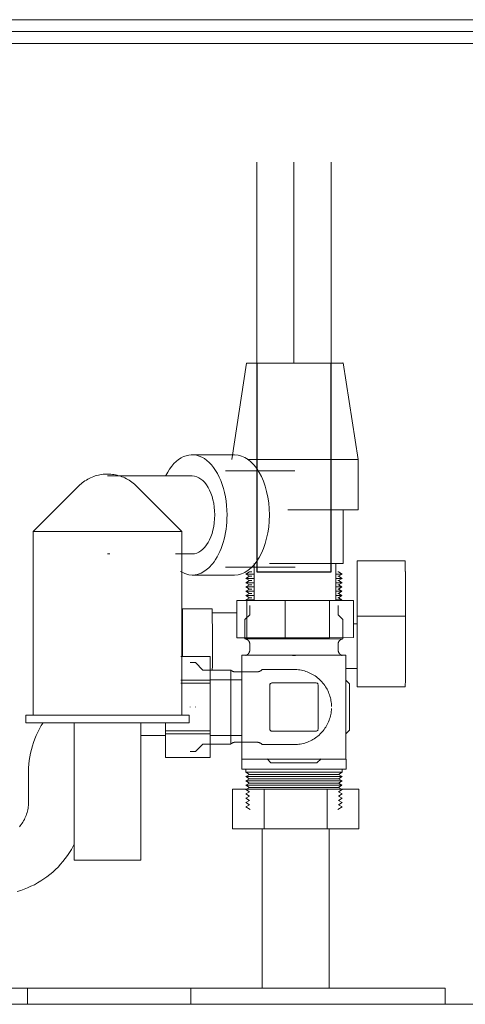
# Model space of a CAD drawing. Header units: millimetres. Extents: x -21756 to -17416, y -600 to 2500.
# Tile 13 of 23: x -20158 to -20038, y 1900 to 2165. Entities that reach past the tile are written whole.
import ezdxf

# ---------------------------------------------------------------- set-up
doc = ezdxf.new("R2010")
doc.units = ezdxf.units.MM
for name, color, linetype, lineweight in [('A-DETL-THIN', 151, 'Continuous', 25), ('M-EQPM', 50, 'Continuous', 18), ('P-PIPE', 3, 'Continuous', 18), ('P-PIPE-CNTR', 3, 'Continuous', 18)]:
    doc.layers.add(name, color=color, linetype=linetype, lineweight=lineweight)

# ---------------------------------------------------------------- blocks, each defined once
blk = doc.blocks.new('HC_Heat Pump_GM_Saunier Duval_GeniaSet TEK_IS_kit complet_2C - HA 10-7_2 STB-985960-Elévation Sud')
at = {"layer": 'M-EQPM'}
for p, q in [((-20096.5, 2072.77), (-20100.48, 2046.76)), ((-20066.48, 2046.79), (-20070.5, 2072.79)), ((-20099.76, 2048.06), (-20111.17, 2048.06)), ((-20066.47, 2033.23), (-20066.48, 2046.79)), ((-20083.48, 2043.78), (-20102.22, 2043.75)), ((-20111.17, 2042.36), (-20133.98, 2042.36)), ((-20141.76, 2039.64), (-20153.98, 2027.42)), ((-20113.98, 2027.42), (-20126.2, 2039.64)), ((-20070.46, 2018.79), (-20070.47, 2033.23)), ((-20153.98, 2027.42), (-20153.98, 1977.86)), ((-20153.98, 2027.42), (-20150.27, 2027.42)), ((-20150.27, 2027.42), (-20113.98, 2027.42)), ((-20113.98, 1977.86), (-20113.98, 2027.42)), ((-20133.98, 2021.36), (-20133.36, 2021.36)), ((-20115.66, 2021.36), (-20111.17, 2021.36)), ((-20053.75, 2019.49), (-20066.75, 2019.49)), ((-20102.19, 2017.75), (-20083.45, 2017.78)), ((-20095.74, 2016.51), (-20096.75, 2015.93)), ((-20095.12, 2016.51), (-20095.74, 2016.51)), ((-20094.46, 2018.75), (-20094.45, 2008.77)), ((-20072.45, 2008.79), (-20072.46, 2018.79)), ((-20071.76, 2016.51), (-20071.97, 2016.51)), ((-20070.75, 2015.93), (-20071.76, 2016.51)), ((-20066.74, 2004.56), (-20066.74, 2016.65)), ((-20053.74, 2016.65), (-20053.74, 2004.56)), ((-20111.17, 2015.66), (-20099.76, 2015.66)), ((-20096.75, 2015.93), (-20095.74, 2015.35)), ((-20094.51, 2015.93), (-20096.75, 2015.93)), ((-20095.74, 2015.35), (-20096.75, 2014.76)), ((-20096.75, 2014.76), (-20095.74, 2014.18)), ((-20094.51, 2014.76), (-20096.75, 2014.76)), ((-20095.74, 2014.18), (-20096.75, 2013.6)), ((-20096.75, 2013.6), (-20095.74, 2013.02)), ((-20094.51, 2013.6), (-20096.75, 2013.6)), ((-20095.12, 2015.35), (-20095.74, 2015.35)), ((-20095.12, 2014.18), (-20095.74, 2014.18)), ((-20070.75, 2015.93), (-20072.42, 2015.93)), ((-20070.75, 2014.76), (-20072.42, 2014.76)), ((-20070.75, 2013.6), (-20072.42, 2013.6)), ((-20071.76, 2015.35), (-20071.97, 2015.35)), ((-20071.76, 2014.18), (-20071.97, 2014.18)), ((-20071.76, 2015.35), (-20070.75, 2015.93)), ((-20070.75, 2014.76), (-20071.76, 2015.35)), ((-20071.76, 2014.18), (-20070.75, 2014.76)), ((-20070.75, 2013.6), (-20071.76, 2014.18)), ((-20071.76, 2013.02), (-20070.75, 2013.6)), ((-20095.74, 2013.02), (-20096.69, 2012.44)), ((-20096.69, 2012.44), (-20095.74, 2011.85)), ((-20094.51, 2012.44), (-20096.69, 2012.44)), ((-20095.74, 2011.85), (-20096.69, 2011.31)), ((-20096.69, 2011.31), (-20095.74, 2010.73)), ((-20094.5, 2011.31), (-20096.69, 2011.31)), ((-20095.12, 2013.02), (-20095.74, 2013.02)), ((-20095.12, 2011.85), (-20095.74, 2011.85)), ((-20070.81, 2012.44), (-20072.43, 2012.44)), ((-20070.81, 2011.31), (-20072.43, 2011.31)), ((-20071.76, 2013.02), (-20071.97, 2013.02)), ((-20071.76, 2011.85), (-20071.97, 2011.85)), ((-20070.81, 2012.44), (-20071.76, 2013.02)), ((-20071.76, 2011.85), (-20070.81, 2012.44)), ((-20070.81, 2011.31), (-20071.76, 2011.85)), ((-20071.76, 2010.73), (-20070.81, 2011.31)), ((-20099.18, 2008.77), (-20096.44, 2008.76)), ((-20099.17, 1998.77), (-20099.18, 2008.77)), ((-20095.74, 2010.73), (-20096.69, 2010.15)), ((-20096.69, 2010.15), (-20095.74, 2009.56)), ((-20094.5, 2010.15), (-20096.69, 2010.15)), ((-20095.74, 2009.56), (-20096.69, 2009.02)), ((-20096.69, 2009.02), (-20096.27, 2008.76)), ((-20094.49, 2009.02), (-20096.69, 2009.02)), ((-20096.44, 2008.76), (-20086.09, 2008.77)), ((-20096.44, 1998.76), (-20096.44, 2008.76)), ((-20095.12, 2010.73), (-20095.74, 2010.73)), ((-20095.08, 2009.56), (-20095.74, 2009.56)), ((-20086.09, 2008.77), (-20074.19, 2008.78)), ((-20086.09, 1998.77), (-20086.09, 2008.77)), ((-20074.19, 2008.78), (-20067.72, 2008.79)), ((-20074.19, 1998.78), (-20074.19, 2008.78)), ((-20070.81, 2010.15), (-20072.43, 2010.15)), ((-20070.81, 2009.02), (-20072.43, 2009.02)), ((-20071.76, 2010.73), (-20071.97, 2010.73)), ((-20071.76, 2009.56), (-20071.97, 2009.56)), ((-20070.81, 2010.15), (-20071.76, 2010.73)), ((-20071.76, 2009.56), (-20070.81, 2010.15)), ((-20070.81, 2009.02), (-20071.76, 2009.56)), ((-20071.2, 2008.78), (-20070.81, 2009.02)), ((-20067.71, 1998.79), (-20067.72, 2008.79)), ((-20105.75, 2006.51), (-20113.75, 2006.51)), ((-20095.65, 2007.44), (-20095.65, 2004.95)), ((-20071.85, 2004.95), (-20071.85, 2007.44)), ((-20099.18, 2005.51), (-20105.75, 2005.51)), ((-20095.65, 2004.95), (-20096.95, 2003.65)), ((-20096.95, 2003.65), (-20096.95, 1998.47)), ((-20070.55, 2003.65), (-20071.85, 2004.95)), ((-20070.55, 1998.47), (-20070.55, 2003.65)), ((-20066.74, 2004.56), (-20053.74, 2004.56)), ((-20066.75, 2002.51), (-20067.71, 2002.51)), ((-20096.44, 1998.76), (-20099.17, 1998.77)), ((-20096.95, 1998.47), (-20083.75, 1998.47)), ((-20086.09, 1998.77), (-20096.44, 1998.76)), ((-20074.19, 1998.78), (-20086.09, 1998.77)), ((-20083.75, 1998.47), (-20070.55, 1998.47)), ((-20067.71, 1998.79), (-20074.19, 1998.78)), ((-20095.64, 1997.04), (-20095.64, 1995.49)), ((-20071.85, 1995.49), (-20071.85, 1997.04)), ((-20106.35, 1993.69), (-20114.26, 1993.69)), ((-20106.35, 1993.68), (-20114.26, 1993.68)), ((-20106.35, 1993.68), (-20106.35, 1987.29)), ((-20069.75, 1994.08), (-20097.75, 1994.08)), ((-20097.75, 1994.08), (-20097.75, 1992.46)), ((-20097.75, 1967.71), (-20097.75, 1992.46)), ((-20084.18, 1994), (-20083.75, 1994)), ((-20083.75, 1994), (-20083.31, 1994)), ((-20069.75, 1992.46), (-20069.75, 1994.08)), ((-20069.75, 1992.46), (-20069.75, 1967.71)), ((-20110.27, 1992.07), (-20111.75, 1992.07)), ((-20108.27, 1990.07), (-20110.27, 1992.07)), ((-20100.75, 1990.07), (-20108.27, 1990.07)), ((-20100.75, 1990.07), (-20100.75, 1980.09)), ((-20083.75, 1990.22), (-20092.27, 1990.22)), ((-20069.75, 1990.51), (-20066.75, 1990.51)), ((-20114.26, 1987.29), (-20106.35, 1987.29)), ((-20097.75, 1987.43), (-20106.35, 1987.43)), ((-20106.35, 1986.49), (-20106.35, 1987.29)), ((-20093.74, 1989.58), (-20099.57, 1989.58)), ((-20068.75, 1986.31), (-20069.75, 1987.31)), ((-20106.35, 1986.49), (-20114.26, 1986.49)), ((-20106.35, 1986.49), (-20106.35, 1973.7)), ((-20090.25, 1986.04), (-20090.25, 1974.13)), ((-20077.75, 1986.59), (-20089.7, 1986.59)), ((-20077.25, 1974.13), (-20077.25, 1986.09)), ((-20068.75, 1973.88), (-20068.75, 1986.31)), ((-20066.75, 1985.51), (-20053.75, 1985.51)), ((-20111.75, 1980.17), (-20111.75, 1980.09)), ((-20110.27, 1980.09), (-20110.27, 1980.17)), ((-20100.75, 1980.09), (-20100.75, 1970.12)), ((-20155.98, 1977.86), (-20155.98, 1975.86)), ((-20155.98, 1977.86), (-20151.9, 1977.86)), ((-20151.9, 1977.86), (-20111.98, 1977.86)), ((-20111.98, 1975.86), (-20111.98, 1977.86)), ((-20155.98, 1975.86), (-20151.9, 1975.86)), ((-20151.9, 1975.86), (-20111.98, 1975.86)), ((-20142.98, 1975.86), (-20142.98, 1938.86)), ((-20124.98, 1938.86), (-20124.98, 1975.86)), ((-20118.35, 1973.7), (-20118.35, 1975.86)), ((-20069.75, 1972.88), (-20068.75, 1973.88)), ((-20125.02, 1972.41), (-20118.35, 1972.41)), ((-20118.35, 1973.7), (-20118.35, 1972.9)), ((-20118.35, 1973.7), (-20106.35, 1973.7)), ((-20118.35, 1966.5), (-20118.35, 1972.9)), ((-20106.35, 1972.9), (-20118.35, 1972.9)), ((-20106.35, 1972.9), (-20106.35, 1973.7)), ((-20106.35, 1972.9), (-20106.35, 1966.5)), ((-20106.35, 1972.41), (-20097.75, 1972.41)), ((-20089.71, 1973.59), (-20077.78, 1973.59)), ((-20110.27, 1968.11), (-20108.27, 1970.12)), ((-20108.27, 1970.12), (-20100.75, 1970.12)), ((-20099.57, 1970.61), (-20093.74, 1970.61)), ((-20092.27, 1969.96), (-20083.75, 1969.96)), ((-20118.35, 1966.5), (-20106.35, 1966.5)), ((-20118.35, 1966.5), (-20106.35, 1966.5)), ((-20111.75, 1968.11), (-20110.27, 1968.11)), ((-20097.79, 1966.07), (-20097.79, 1963.34)), ((-20097.75, 1967.71), (-20097.75, 1966.07)), ((-20097.75, 1966.07), (-20069.75, 1966.07)), ((-20091, 1966.13), (-20089.96, 1965.09)), ((-20077.54, 1965.09), (-20076.46, 1966.17)), ((-20069.75, 1966.07), (-20069.75, 1967.71)), ((-20069.71, 1963.34), (-20069.71, 1966.07)), ((-20083.73, 1963.34), (-20097.79, 1963.34)), ((-20096.75, 1963.34), (-20096.75, 1962.51)), ((-20089.96, 1965.09), (-20077.54, 1965.09)), ((-20069.71, 1963.34), (-20083.73, 1963.34)), ((-20070.75, 1962.51), (-20070.75, 1963.34)), ((-20155.26, 1962.42), (-20155.26, 1954.41)), ((-20096.75, 1962.51), (-20095.74, 1961.92)), ((-20096.75, 1962.51), (-20083.73, 1962.51)), ((-20095.74, 1961.92), (-20096.75, 1961.34)), ((-20096.75, 1961.34), (-20095.74, 1960.76)), ((-20083.73, 1961.34), (-20096.75, 1961.34)), ((-20095.74, 1960.76), (-20096.75, 1960.18)), ((-20083.73, 1961.92), (-20095.74, 1961.92)), ((-20083.73, 1960.76), (-20095.74, 1960.76)), ((-20083.73, 1962.51), (-20070.75, 1962.51)), ((-20071.76, 1961.92), (-20083.73, 1961.92)), ((-20070.75, 1961.34), (-20083.73, 1961.34)), ((-20071.76, 1960.76), (-20083.73, 1960.76)), ((-20071.76, 1961.92), (-20070.75, 1962.51)), ((-20070.75, 1961.34), (-20071.76, 1961.92)), ((-20071.76, 1960.76), (-20070.75, 1961.34)), ((-20070.75, 1960.18), (-20071.76, 1960.76)), ((-20100.29, 1958), (-20091.79, 1958)), ((-20100.29, 1947.28), (-20100.29, 1958)), ((-20096.75, 1960.18), (-20095.74, 1959.6)), ((-20083.73, 1960.18), (-20096.75, 1960.18)), ((-20095.74, 1958.43), (-20096.75, 1957.85)), ((-20096.75, 1957.85), (-20095.74, 1957.27)), ((-20095.74, 1959.6), (-20096.69, 1959.02)), ((-20096.69, 1959.02), (-20095.74, 1958.43)), ((-20083.73, 1959.02), (-20096.69, 1959.02)), ((-20083.73, 1959.6), (-20095.74, 1959.6)), ((-20083.73, 1958.43), (-20095.74, 1958.43)), ((-20091.79, 1958), (-20074.79, 1958)), ((-20091.79, 1947.28), (-20091.79, 1958)), ((-20070.75, 1960.18), (-20083.73, 1960.18)), ((-20071.76, 1959.6), (-20083.73, 1959.6)), ((-20070.81, 1959.02), (-20083.73, 1959.02)), ((-20071.76, 1958.43), (-20083.73, 1958.43)), ((-20074.79, 1958), (-20066.29, 1958)), ((-20074.79, 1947.28), (-20074.79, 1958)), ((-20071.76, 1959.6), (-20070.75, 1960.18)), ((-20070.81, 1959.02), (-20071.76, 1959.6)), ((-20071.76, 1958.43), (-20070.81, 1959.02)), ((-20070.75, 1957.85), (-20071.76, 1958.43)), ((-20071.76, 1957.27), (-20070.75, 1957.85)), ((-20066.29, 1947.28), (-20066.29, 1958)), ((-20095.74, 1957.27), (-20096.75, 1956.69)), ((-20096.75, 1956.69), (-20095.74, 1956.11)), ((-20095.74, 1956.11), (-20096.75, 1955.52)), ((-20096.75, 1955.52), (-20095.74, 1954.94)), ((-20070.75, 1956.69), (-20071.76, 1957.27)), ((-20071.76, 1956.11), (-20070.75, 1956.69)), ((-20070.75, 1955.52), (-20071.76, 1956.11)), ((-20071.76, 1954.94), (-20070.75, 1955.52)), ((-20095.74, 1954.94), (-20096.75, 1954.36)), ((-20096.75, 1954.36), (-20095.74, 1953.78)), ((-20095.74, 1953.78), (-20096.75, 1953.2)), ((-20096.75, 1953.2), (-20095.56, 1952.51)), ((-20071.94, 1952.51), (-20070.75, 1953.2)), ((-20070.75, 1954.36), (-20071.76, 1954.94)), ((-20071.76, 1953.78), (-20070.75, 1954.36)), ((-20070.75, 1953.2), (-20071.76, 1953.78)), ((-20091.79, 1947.28), (-20100.29, 1947.28)), ((-20092.29, 1947.28), (-20092.29, 1904.39)), ((-20074.79, 1947.28), (-20091.79, 1947.28)), ((-20066.29, 1947.28), (-20074.79, 1947.28)), ((-20074.29, 1904.39), (-20074.29, 1947.28)), ((-20142.98, 1938.86), (-20141.31, 1938.86)), ((-20141.31, 1938.86), (-20124.98, 1938.86)), ((-20155.46, 1904.39), (-20176.29, 1904.39)), ((-20155.52, 1904.39), (-20155.52, 1900)), ((-20155.52, 1904.39), (-20111.52, 1904.39)), ((-20083.29, 1904.39), (-20111.55, 1904.39)), ((-20111.52, 1900), (-20111.52, 1904.39)), ((-20042.98, 1904.39), (-20083.29, 1904.39)), ((-20042.98, 1900), (-20042.98, 1904.39)), ((-20610.94, 1900), (-20019.94, 1900))]:
    blk.add_line(p, q, dxfattribs=at)
at = {"layer": 'M-EQPM', "flags": 128}
for points in [[(-20141.76, 2039.64), (-20141.44, 2039.94), (-20141.11, 2040.23), (-20140.77, 2040.51), (-20140.42, 2040.78), (-20140.06, 2041.03), (-20139.68, 2041.26), (-20139.3, 2041.48), (-20138.92, 2041.69), (-20138.52, 2041.88), (-20138.11, 2042.05), (-20137.7, 2042.21), (-20137.29, 2042.35), (-20136.86, 2042.47), (-20136.44, 2042.58), (-20136.01, 2042.67), (-20135.57, 2042.74), (-20135.14, 2042.8), (-20134.7, 2042.84), (-20134.26, 2042.86), (-20133.98, 2042.86)], [(-20133.98, 2042.86), (-20133.54, 2042.85), (-20133.1, 2042.82), (-20132.66, 2042.78), (-20132.23, 2042.72), (-20131.79, 2042.64), (-20131.36, 2042.54), (-20130.94, 2042.43), (-20130.52, 2042.3), (-20130.1, 2042.15), (-20129.69, 2041.99), (-20129.29, 2041.81), (-20128.9, 2041.62), (-20128.51, 2041.4), (-20128.14, 2041.18), (-20127.77, 2040.94), (-20127.41, 2040.68), (-20127.06, 2040.41), (-20126.73, 2040.13), (-20126.4, 2039.83), (-20126.2, 2039.64)], [(-20095.64, 1997.04), (-20095.65, 1997.09), (-20095.65, 1997.15), (-20095.66, 1997.21), (-20095.66, 1997.27), (-20095.67, 1997.32), (-20095.69, 1997.38), (-20095.7, 1997.43), (-20095.72, 1997.49), (-20095.74, 1997.54), (-20095.76, 1997.6), (-20095.78, 1997.65), (-20095.81, 1997.7), (-20095.84, 1997.75), (-20095.86, 1997.8), (-20095.9, 1997.85), (-20095.93, 1997.9), (-20095.97, 1997.94), (-20096, 1997.99), (-20096.04, 1998.03), (-20096.08, 1998.07), (-20096.12, 1998.11), (-20096.17, 1998.15), (-20096.21, 1998.18), (-20096.26, 1998.22), (-20096.31, 1998.25), (-20096.36, 1998.28), (-20096.41, 1998.31), (-20096.46, 1998.33), (-20096.51, 1998.36), (-20096.56, 1998.38), (-20096.62, 1998.4), (-20096.67, 1998.42), (-20096.73, 1998.43), (-20096.78, 1998.44), (-20096.84, 1998.46), (-20096.9, 1998.46), (-20096.95, 1998.47)], [(-20070.55, 1998.47), (-20070.61, 1998.46), (-20070.66, 1998.45), (-20070.72, 1998.44), (-20070.78, 1998.43), (-20070.83, 1998.41), (-20070.89, 1998.4), (-20070.94, 1998.38), (-20070.99, 1998.35), (-20071.05, 1998.33), (-20071.1, 1998.3), (-20071.15, 1998.27), (-20071.2, 1998.24), (-20071.24, 1998.21), (-20071.29, 1998.18), (-20071.34, 1998.14), (-20071.38, 1998.1), (-20071.42, 1998.06), (-20071.46, 1998.02), (-20071.5, 1997.98), (-20071.54, 1997.94), (-20071.57, 1997.89), (-20071.61, 1997.84), (-20071.64, 1997.79), (-20071.67, 1997.74), (-20071.69, 1997.69), (-20071.72, 1997.64), (-20071.74, 1997.59), (-20071.76, 1997.54), (-20071.78, 1997.48), (-20071.8, 1997.43), (-20071.81, 1997.37), (-20071.83, 1997.31), (-20071.84, 1997.26), (-20071.84, 1997.2), (-20071.85, 1997.14), (-20071.85, 1997.09), (-20071.85, 1997.04)], [(-20096.7, 1994), (-20096.64, 1994.02), (-20096.59, 1994.04), (-20096.53, 1994.07), (-20096.47, 1994.1), (-20096.42, 1994.13), (-20096.36, 1994.16), (-20096.31, 1994.2), (-20096.26, 1994.24), (-20096.21, 1994.28), (-20096.16, 1994.32), (-20096.12, 1994.36), (-20096.07, 1994.41), (-20096.03, 1994.45), (-20095.99, 1994.5), (-20095.95, 1994.55), (-20095.92, 1994.6), (-20095.88, 1994.66), (-20095.85, 1994.71), (-20095.82, 1994.77), (-20095.79, 1994.82), (-20095.77, 1994.88), (-20095.74, 1994.94), (-20095.72, 1995), (-20095.7, 1995.06), (-20095.69, 1995.12), (-20095.67, 1995.18), (-20095.66, 1995.25), (-20095.66, 1995.31), (-20095.65, 1995.37), (-20095.65, 1995.44), (-20095.64, 1995.49)], [(-20071.85, 1995.49), (-20071.85, 1995.43), (-20071.85, 1995.36), (-20071.84, 1995.3), (-20071.83, 1995.24), (-20071.82, 1995.18), (-20071.81, 1995.11), (-20071.79, 1995.05), (-20071.77, 1994.99), (-20071.75, 1994.93), (-20071.73, 1994.87), (-20071.7, 1994.82), (-20071.67, 1994.76), (-20071.64, 1994.7), (-20071.61, 1994.65), (-20071.58, 1994.6), (-20071.54, 1994.54), (-20071.5, 1994.49), (-20071.46, 1994.45), (-20071.42, 1994.4), (-20071.37, 1994.35), (-20071.33, 1994.31), (-20071.28, 1994.27), (-20071.23, 1994.23), (-20071.18, 1994.19), (-20071.12, 1994.16), (-20071.07, 1994.13), (-20071.02, 1994.09), (-20070.96, 1994.07), (-20070.9, 1994.04), (-20070.84, 1994.01), (-20070.79, 1994)], [(-20100.75, 1990.07), (-20100.7, 1990.02), (-20100.65, 1989.98), (-20100.6, 1989.94), (-20100.55, 1989.89), (-20100.49, 1989.86), (-20100.43, 1989.82), (-20100.38, 1989.79), (-20100.32, 1989.76), (-20100.26, 1989.73), (-20100.19, 1989.7), (-20100.13, 1989.68), (-20100.07, 1989.66), (-20100, 1989.64), (-20099.94, 1989.62), (-20099.87, 1989.61), (-20099.81, 1989.6), (-20099.74, 1989.59), (-20099.67, 1989.58), (-20099.61, 1989.58), (-20099.57, 1989.58)], [(-20093.74, 1989.58), (-20093.66, 1989.58), (-20093.58, 1989.59), (-20093.5, 1989.59), (-20093.42, 1989.61), (-20093.34, 1989.62), (-20093.26, 1989.64), (-20093.19, 1989.66), (-20093.11, 1989.68), (-20093.03, 1989.71), (-20092.96, 1989.74), (-20092.89, 1989.77), (-20092.81, 1989.81), (-20092.74, 1989.85), (-20092.68, 1989.89), (-20092.61, 1989.93), (-20092.54, 1989.98), (-20092.48, 1990.03), (-20092.42, 1990.08), (-20092.36, 1990.13), (-20092.3, 1990.19), (-20092.27, 1990.22)], [(-20083.75, 1990.22), (-20083.34, 1990.22), (-20082.94, 1990.19), (-20082.54, 1990.15), (-20082.13, 1990.1), (-20081.74, 1990.02), (-20081.34, 1989.93), (-20080.95, 1989.83), (-20080.56, 1989.71), (-20080.18, 1989.58), (-20079.8, 1989.42), (-20079.43, 1989.26), (-20079.07, 1989.08), (-20078.71, 1988.89), (-20078.37, 1988.68), (-20078.03, 1988.46), (-20077.7, 1988.22), (-20077.38, 1987.97), (-20077.07, 1987.71), (-20076.77, 1987.44), (-20076.48, 1987.15), (-20076.2, 1986.86), (-20075.94, 1986.55), (-20075.69, 1986.23), (-20075.45, 1985.9), (-20075.22, 1985.57), (-20075.01, 1985.22), (-20074.81, 1984.87), (-20074.63, 1984.51), (-20074.46, 1984.14), (-20074.31, 1983.76), (-20074.17, 1983.38), (-20074.04, 1983), (-20073.93, 1982.61), (-20073.84, 1982.21), (-20073.77, 1981.82), (-20073.7, 1981.42), (-20073.66, 1981.01), (-20073.63, 1980.61), (-20073.62, 1980.2)], [(-20073.63, 1979.69), (-20073.65, 1979.28), (-20073.69, 1978.88), (-20073.75, 1978.48), (-20073.82, 1978.08), (-20073.91, 1977.69), (-20074.01, 1977.29), (-20074.13, 1976.91), (-20074.27, 1976.52), (-20074.42, 1976.15), (-20074.58, 1975.78), (-20074.76, 1975.42), (-20074.96, 1975.06), (-20075.17, 1974.71), (-20075.39, 1974.37), (-20075.62, 1974.04), (-20075.87, 1973.72), (-20076.13, 1973.41), (-20076.41, 1973.11), (-20076.69, 1972.83), (-20076.99, 1972.55), (-20077.29, 1972.29), (-20077.61, 1972.03), (-20077.94, 1971.79), (-20078.27, 1971.57), (-20078.62, 1971.36), (-20078.97, 1971.16), (-20079.33, 1970.98), (-20079.7, 1970.81), (-20080.08, 1970.65), (-20080.46, 1970.51), (-20080.84, 1970.39), (-20081.23, 1970.28), (-20081.63, 1970.19), (-20082.03, 1970.11), (-20082.43, 1970.05), (-20082.83, 1970), (-20083.23, 1969.98), (-20083.64, 1969.96), (-20083.75, 1969.96)], [(-20151.33, 1975.86), (-20151.81, 1975.09), (-20152.29, 1974.22), (-20152.75, 1973.33), (-20153.17, 1972.42), (-20153.55, 1971.5), (-20153.89, 1970.56), (-20154.2, 1969.6), (-20154.47, 1968.64), (-20154.7, 1967.67), (-20154.89, 1966.68), (-20155.04, 1965.7), (-20155.15, 1964.7), (-20155.22, 1963.7), (-20155.25, 1962.7), (-20155.26, 1962.42)], [(-20099.57, 1970.61), (-20099.64, 1970.61), (-20099.7, 1970.6), (-20099.77, 1970.6), (-20099.84, 1970.59), (-20099.9, 1970.57), (-20099.97, 1970.56), (-20100.03, 1970.54), (-20100.1, 1970.52), (-20100.16, 1970.5), (-20100.22, 1970.47), (-20100.28, 1970.45), (-20100.34, 1970.42), (-20100.4, 1970.39), (-20100.46, 1970.35), (-20100.52, 1970.31), (-20100.57, 1970.27), (-20100.62, 1970.23), (-20100.68, 1970.19), (-20100.73, 1970.15), (-20100.75, 1970.12)], [(-20092.27, 1969.96), (-20092.32, 1970.02), (-20092.38, 1970.08), (-20092.44, 1970.13), (-20092.5, 1970.18), (-20092.57, 1970.23), (-20092.63, 1970.27), (-20092.7, 1970.32), (-20092.77, 1970.36), (-20092.84, 1970.39), (-20092.91, 1970.43), (-20092.99, 1970.46), (-20093.06, 1970.49), (-20093.14, 1970.51), (-20093.22, 1970.54), (-20093.29, 1970.56), (-20093.37, 1970.57), (-20093.45, 1970.59), (-20093.53, 1970.6), (-20093.61, 1970.6), (-20093.69, 1970.61), (-20093.74, 1970.61)], [(-20155.26, 1954.41), (-20155.26, 1954.01), (-20155.29, 1953.61), (-20155.33, 1953.21), (-20155.38, 1952.82), (-20155.45, 1952.43), (-20155.54, 1952.04), (-20155.64, 1951.65), (-20155.76, 1951.27), (-20155.9, 1950.89), (-20156.04, 1950.52), (-20156.21, 1950.16), (-20156.38, 1949.8), (-20156.57, 1949.45), (-20156.78, 1949.11), (-20157, 1948.77), (-20157.23, 1948.45), (-20157.48, 1948.13), (-20157.73, 1947.83)], [(-20158.33, 1930.38), (-20157.37, 1930.68), (-20156.43, 1931.01), (-20155.5, 1931.38), (-20154.59, 1931.79), (-20153.69, 1932.23), (-20152.81, 1932.71), (-20151.96, 1933.23), (-20151.12, 1933.77), (-20150.31, 1934.36), (-20149.52, 1934.97), (-20148.75, 1935.61), (-20148.01, 1936.29), (-20147.3, 1936.99), (-20146.62, 1937.72), (-20145.97, 1938.48), (-20145.35, 1939.26), (-20144.76, 1940.07), (-20144.2, 1940.9), (-20143.68, 1941.75), (-20143.19, 1942.63), (-20142.94, 1943.11)]]:
    blk.add_lwpolyline(points, dxfattribs=at)
at = {"layer": 'M-EQPM'}
for centre, radius, start, end in [((-20089.7, 1986.04), 0.549, 90, 180), ((-20089.7, 1986.04), 0.549, 105, 165), ((-20077.75, 1986.09), 0.5, 0, 90), ((-20077.75, 1986.09), 0.5, 15, 75), ((-20089.71, 1974.13), 0.537, 180, 270), ((-20089.71, 1974.13), 0.537, 195, 255), ((-20077.78, 1974.13), 0.533, 270, 0), ((-20077.78, 1974.13), 0.533, 285, 345)]:
    blk.add_arc(centre, radius, start, end, dxfattribs=at)
for centre, major_axis, ratio, start_param, end_param in [((-20083.5, 2072.78), (13, 0.01), 0.000561, 2.974959, 6.116552), ((-20083.5, 2072.78), (13, 0.01), 0.000561, 6.116552, 6.283272), ((-20111.17, 2031.86), (0, 16.2), 0.579895, 4.712389, 7.13995), ((-20099.76, 2031.86), (0, 16.2), 0.579895, 4.712389, 6.283185), ((-20083.48, 2046.78), (17, 0.01), 0.000561, 3.859259, 6.116552), ((-20083.48, 2046.78), (17, 0.01), 0.000561, 3.859259, 6.116552), ((-20083.48, 2046.78), (17, 0.01), 0.000561, 6.116552, 6.40625), ((-20083.48, 2046.78), (17, 0.01), 0.000561, 6.116552, 6.406289), ((-20111.17, 2031.86), (0, 10.5), 0.579895, 3.141593, 6.283185), ((-20083.47, 2033.22), (17, 0.01), 0.000561, 4.598742, 6.116552), ((-20083.47, 2033.22), (17, 0.01), 0.000561, 6.116552, 6.40625), ((-20111.17, 2031.86), (0, 16.2), 0.579895, 2.804179, 4.712389), ((-20099.76, 2031.86), (0, 16.2), 0.579895, 3.141593, 4.712389), ((-20066.75, 2015.49), (0, 4), 0.001682, 5.007232, 6.283185), ((-20053.75, 2015.49), (0, 4), 0.001682, 5.007232, 6.283185), ((-20083.46, 2018.78), (13, 0.01), 0.000561, 4.153056, 6.116552), ((-20083.46, 2018.78), (13, 0.01), 0.000561, 6.116552, 6.283185), ((-20083.45, 2008.78), (11, 0.01), 0.000561, 2.974959, 3.141593), ((-20113.75, 1996.51), (0, 10), 0.001682, 4.424757, 6.283185), ((-20105.75, 1996.51), (0, 10), 0.001682, 4.006701, 6.283185), ((-20066.75, 1996.51), (0, 11), 0.001682, 3.015732, 5.53294), ((-20053.75, 1996.51), (0, 11), 0.001682, 3.015732, 5.53294)]:
    blk.add_ellipse(centre, major_axis=major_axis, ratio=ratio, start_param=start_param, end_param=end_param, dxfattribs=at)

msp = doc.modelspace()

# ---------------------------------------------------------------- linework, layer by layer
at = {"layer": 'A-DETL-THIN', "color": 170}
for p, q in [((-20093.75, 2072.73), (-20093.75, 2046.8)), ((-20073.75, 2046.82), (-20073.75, 2072.75)), ((-20093.75, 2046.73), (-20093.75, 2044.1)), ((-20073.75, 2033.26), (-20073.75, 2046.73)), ((-20093.75, 2043.98), (-20093.75, 2043.81)), ((-20093.75, 2043.72), (-20093.75, 2019.73)), ((-20073.75, 2018.81), (-20073.75, 2033.17)), ((-20093.75, 2019.62), (-20093.75, 2017.81)), ((-20093.75, 2017.72), (-20093.75, 2016.51)), ((-20093.75, 2016.51), (-20073.75, 2016.51)), ((-20073.75, 2016.51), (-20073.75, 2018.75))]:
    msp.add_line(p, q, dxfattribs=at)
at = {"layer": 'P-PIPE'}
for p, q in [((-19887.26, 2165.29), (-20407.19, 2165.29)), ((-20407.19, 2158.89), (-19887.26, 2158.89))]:
    msp.add_line(p, q, dxfattribs=at)
at = {"layer": 'P-PIPE', "color": 5}
for p, q in [((-20093.75, 2126.89), (-20093.75, 2072.76)), ((-20073.75, 2072.78), (-20073.75, 2126.89))]:
    msp.add_line(p, q, dxfattribs=at)
at = {"layer": 'P-PIPE-CNTR'}
msp.add_line((-20407.19, 2162.09), (-19887.26, 2162.09), dxfattribs=at)
at = {"layer": 'P-PIPE-CNTR', "color": 5}
msp.add_line((-20083.75, 2072.77), (-20083.75, 2126.89), dxfattribs=at)

# ---------------------------------------------------------------- block references
at = {"layer": 'A-DETL-THIN'}
msp.add_blockref('HC_Heat Pump_GM_Saunier Duval_GeniaSet TEK_IS_kit complet_2C - HA 10-7_2 STB-985960-Elévation Sud', (0, 0), dxfattribs=at)

doc.saveas('drawing.dxf')
